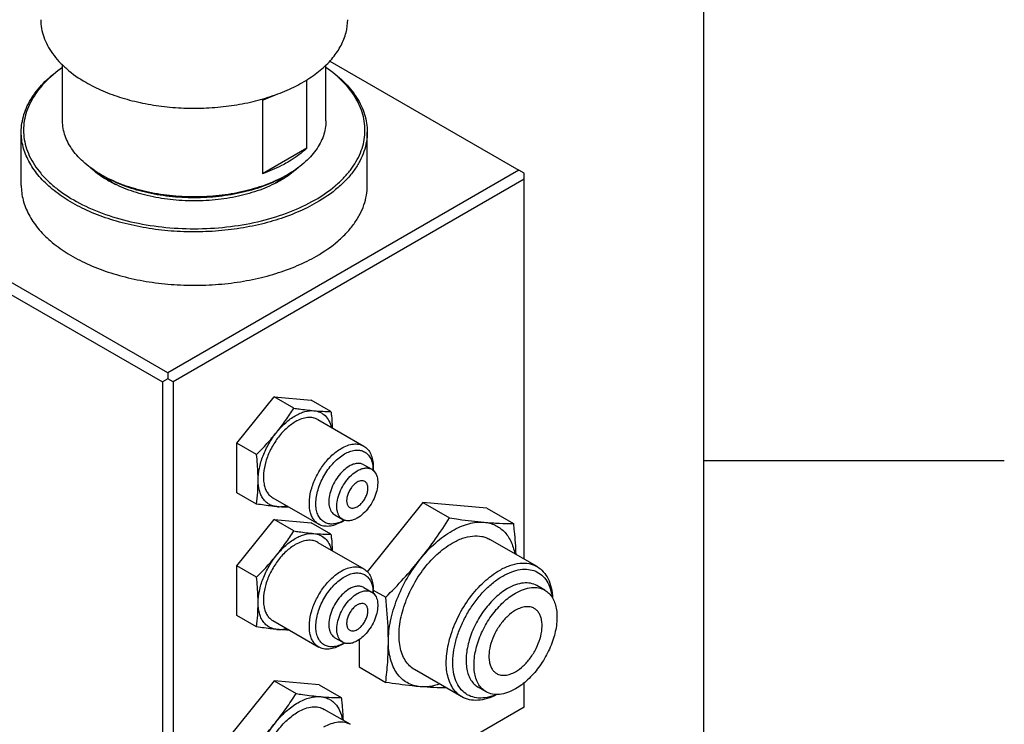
# Model space of a CAD drawing. Header units: millimetres. Extents: x 16 to 3344, y 34 to 2360.
# Tile 77 of 101: x 3189 to 3320, y 1522 to 1616. Entities that reach past the tile are written whole.
import ezdxf

# ---------------------------------------------------------------- set-up
doc = ezdxf.new("R2010")
doc.units = ezdxf.units.MM
doc.header["$LTSCALE"] = 185.02
doc.layers.get('0').update_dxf_attribs({"linetype": 'CONTINUOUS'})
doc.layers.add('BOX_PBL25', color=7, linetype='CONTINUOUS')
doc.layers.add('DEFAULT_VBL21', color=7, linetype='CONTINUOUS')

# ---------------------------------------------------------------- blocks, each defined once
blk = doc.blocks.new('BOX_PBL25', base_point=(3115.49, 1780.29))
at = {"layer": 'BOX_PBL25', "color": 7}
for p, q in [((3230.33, 1610.5), (3255.44, 1596)), ((3194.8, 1602.54), (3194.8, 1609.96)), ((3229.8, 1602.54), (3229.8, 1609.96)), ((3227.26, 1598.92), (3227.26, 1608)), ((3143.72, 1604.98), (3208.06, 1567.83)), ((3208.77, 1569.06), (3144.42, 1606.21)), ((3221.39, 1605.33), (3221.39, 1595.53)), ((3189.3, 1593.96), (3189.3, 1601.07)), ((3235.3, 1593.96), (3235.3, 1601.07)), ((3227.26, 1598.92), (3221.39, 1595.53)), ((3255.44, 1596), (3208.77, 1569.06)), ((3256.15, 1595.6), (3255.44, 1596)), ((3200.28, 1595.19), (3199.93, 1595.39)), ((3256.15, 1594.78), (3209.48, 1567.83)), ((3224.33, 1595.19), (3224.68, 1595.39)), ((3256.15, 1544.27), (3256.15, 1595.6)), ((3208.77, 1569.06), (3208.77, 1568.24)), ((3208.77, 1568.24), (3208.06, 1567.83)), ((3208.06, 1567.83), (3208.06, 1497.62)), ((3209.48, 1567.83), (3208.77, 1568.24)), ((3209.48, 1567.83), (3209.48, 1497.62)), ((3217.96, 1559.7), (3222.91, 1565.86)), ((3222.91, 1565.86), (3227.86, 1565.42)), ((3225.53, 1564.35), (3222.91, 1565.86)), ((3230.48, 1563.9), (3227.86, 1565.42)), ((3228.74, 1562.82), (3234.85, 1559.3)), ((3220.59, 1558.19), (3217.96, 1559.7)), ((3217.96, 1553.1), (3217.96, 1559.7)), ((3234.84, 1556.82), (3235.9, 1556.21)), ((3236.09, 1556.07), (3236.09, 1556.55)), ((3220.59, 1551.59), (3217.96, 1553.1)), ((3222.74, 1552.43), (3228.85, 1548.91)), ((3242.71, 1551.8), (3235.31, 1542.59)), ((3251.2, 1551.04), (3242.71, 1551.8)), ((3242.71, 1551.8), (3246.25, 1549.75)), ((3230.99, 1550.15), (3232.05, 1549.54)), ((3251.2, 1551.04), (3254.73, 1549)), ((3217.96, 1543.37), (3222.91, 1549.53)), ((3222.91, 1549.53), (3227.86, 1549.09)), ((3225.53, 1548.02), (3222.91, 1549.53)), ((3230.48, 1547.57), (3227.86, 1549.09)), ((3231.85, 1549.2), (3232.26, 1549.44)), ((3228.74, 1546.49), (3234.85, 1542.97)), ((3257.88, 1543.27), (3251.6, 1546.9)), ((3220.59, 1541.86), (3217.96, 1543.37)), ((3217.96, 1536.77), (3217.96, 1543.37)), ((3234.84, 1540.49), (3235.9, 1539.88)), ((3236.09, 1539.74), (3236.09, 1540.22)), ((3236.09, 1540.16), (3237.76, 1539.2)), ((3258.91, 1540.13), (3257.85, 1540.75)), ((3220.59, 1535.26), (3217.96, 1536.77)), ((3222.74, 1536.1), (3228.85, 1532.58)), ((3230.99, 1533.82), (3232.05, 1533.21)), ((3231.85, 1532.87), (3232.26, 1533.11)), ((3234.23, 1533.56), (3234.23, 1529.93)), ((3234.23, 1529.93), (3237.76, 1527.88)), ((3247.88, 1525.95), (3241.6, 1529.58)), ((3222.91, 1528.08), (3216.9, 1520.61)), ((3228.92, 1527.55), (3222.91, 1528.08)), ((3222.91, 1528.08), (3225.84, 1526.39)), ((3256.15, 1524.56), (3256.15, 1527.8)), ((3228.92, 1527.55), (3231.85, 1525.85)), ((3251.11, 1526.62), (3250.05, 1527.24)), ((3256.15, 1524.56), (3208.77, 1497.21)), ((3233.05, 1522.3), (3229.59, 1524.29))]:
    blk.add_line(p, q, dxfattribs=at)
for centre, radius, start, end in [((3208.38, 1610.04), 16.91, 240.0065, 241.3878), ((3208.37, 1607.32), 14.76, 239.0477, 239.5321), ((3216.24, 1607.32), 14.77, 300.4672, 300.9514), ((3216.28, 1609.93), 16.79, 298.6123, 299.9974)]:
    blk.add_arc(centre, radius, start, end, dxfattribs=at)
for points, knots in [([(3191.9, 1616.01), (3191.9, 1615.62), (3191.97, 1614.84), (3192.27, 1613.69), (3192.77, 1612.56), (3193.45, 1611.46), (3194.31, 1610.42), (3195.73, 1609.06), (3196.98, 1608.2), (3197.88, 1607.68)], [0, 0, 0, 0, 0.108047, 0.21813, 0.332104, 0.451501, 0.577461, 0.710727, 1, 1, 1, 1]), ([(3197.88, 1607.68), (3198.61, 1607.26), (3200.18, 1606.48), (3202.72, 1605.56), (3205.46, 1604.87), (3208.34, 1604.41), (3211.31, 1604.2), (3214.3, 1604.24), (3217.24, 1604.54), (3220.09, 1605.07), (3222.76, 1605.85), (3225.22, 1606.83), (3227.4, 1608.02), (3229.26, 1609.38), (3230.76, 1610.89), (3231.87, 1612.52), (3232.55, 1614.24), (3232.7, 1615.43), (3232.7, 1616.01)], [0, 0, 0, 0, 0.062394, 0.128743, 0.198347, 0.270335, 0.343724, 0.417468, 0.490504, 0.561803, 0.630411, 0.695509, 0.756467, 0.812914, 0.864822, 0.912605, 0.957186, 1, 1, 1, 1]), ([(3189.3, 1601.07), (3189.3, 1601.46), (3189.37, 1602.25), (3189.64, 1603.42), (3190.09, 1604.57), (3190.94, 1606.1), (3192.46, 1607.91), (3193.96, 1609.11), (3194.8, 1609.68)], [0, 0, 0, 0, 0.110455, 0.2226, 0.337997, 0.457989, 0.715297, 1, 1, 1, 1]), ([(3194.8, 1609.66), (3193.93, 1609.05), (3192.73, 1608.05), (3191.43, 1606.51), (3190.67, 1605.34), (3190.1, 1604.13), (3189.73, 1602.88), (3189.58, 1601.63), (3189.63, 1600.37), (3189.89, 1599.12), (3190.52, 1597.45), (3191.57, 1595.87), (3192.92, 1594.45), (3194.59, 1593.04), (3197.09, 1591.48), (3200.55, 1590.01), (3204.41, 1588.94), (3208.56, 1588.31), (3212.84, 1588.13), (3217.1, 1588.42), (3221.19, 1589.17), (3224.97, 1590.34), (3227.29, 1591.43), (3228.36, 1592.04)], [0, 0, 0, 0, 0.057307, 0.083733, 0.108808, 0.132746, 0.155835, 0.178428, 0.200918, 0.22371, 0.24718, 0.297267, 0.32442, 0.353101, 0.415076, 0.482906, 0.555564, 0.631585, 0.709232, 0.786644, 0.861981, 0.933558, 1, 1, 1, 1]), ([(3228.36, 1592.04), (3229.3, 1592.59), (3230.62, 1593.49), (3232.13, 1594.89), (3233.35, 1596.3), (3234.28, 1597.84), (3234.81, 1599.47), (3235.01, 1600.68), (3235.01, 1601.9), (3234.82, 1603.12), (3234.43, 1604.31), (3233.65, 1605.91), (3232.17, 1607.81), (3230.65, 1609.07), (3229.81, 1609.65)], [0, 0, 0, 0, 0.146989, 0.21506, 0.279609, 0.399227, 0.455649, 0.510711, 0.565298, 0.62033, 0.676693, 0.73517, 0.860604, 1, 1, 1, 1]), ([(3229.81, 1609.68), (3230.64, 1609.12), (3232.15, 1607.91), (3233.67, 1606.1), (3234.52, 1604.57), (3234.97, 1603.42), (3235.24, 1602.25), (3235.3, 1601.46), (3235.3, 1601.07)], [0, 0, 0, 0, 0.284717, 0.54203, 0.66202, 0.777413, 0.889551, 1, 1, 1, 1]), ([(3221.39, 1605.33), (3221.54, 1605.38), (3222.11, 1605.59), (3222.67, 1605.82), (3223.09, 1606.01)], [0, 0, 0, 0, 0.254374, 1, 1, 1, 1]), ([(3199.93, 1595.39), (3199.16, 1595.84), (3198.09, 1596.58), (3196.87, 1597.74), (3196.13, 1598.64), (3195.54, 1599.58), (3195.12, 1600.54), (3194.86, 1601.53), (3194.8, 1602.2), (3194.8, 1602.54)], [0, 0, 0, 0, 0.289271, 0.422537, 0.548497, 0.667894, 0.781868, 0.891953, 1, 1, 1, 1]), ([(3229.8, 1602.54), (3229.8, 1602.2), (3229.75, 1601.53), (3229.49, 1600.54), (3229.07, 1599.58), (3228.48, 1598.64), (3227.74, 1597.74), (3226.52, 1596.58), (3225.45, 1595.83), (3224.68, 1595.39)], [0, 0, 0, 0, 0.108047, 0.218131, 0.332105, 0.451501, 0.577462, 0.710728, 1, 1, 1, 1]), ([(3228.57, 1591.68), (3227.74, 1591.2), (3225.97, 1590.33), (3223.11, 1589.29), (3220.03, 1588.51), (3216.78, 1587.99), (3213.43, 1587.76), (3210.06, 1587.8), (3206.74, 1588.13), (3203.53, 1588.74), (3200.51, 1589.61), (3197.75, 1590.72), (3195.29, 1592.06), (3193.19, 1593.59), (3191.5, 1595.29), (3190.25, 1597.13), (3189.48, 1599.07), (3189.3, 1600.41), (3189.3, 1601.07)], [0, 0, 0, 0, 0.062393, 0.128742, 0.198346, 0.270334, 0.343724, 0.417467, 0.490504, 0.561802, 0.630411, 0.695509, 0.756467, 0.812913, 0.864822, 0.912605, 0.957186, 1, 1, 1, 1]), ([(3235.3, 1601.07), (3235.3, 1600.63), (3235.23, 1599.75), (3234.89, 1598.45), (3234.33, 1597.18), (3233.56, 1595.94), (3232.59, 1594.76), (3230.99, 1593.23), (3229.58, 1592.26), (3228.57, 1591.68)], [0, 0, 0, 0, 0.108047, 0.218131, 0.332105, 0.451501, 0.577462, 0.710728, 1, 1, 1, 1]), ([(3227.26, 1598.92), (3227.08, 1598.75), (3226.28, 1598.04), (3225.39, 1597.43), (3224.68, 1597.02)], [0, 0, 0, 0, 0.237866, 1, 1, 1, 1]), ([(3200.78, 1594.66), (3200.56, 1594.78), (3199.72, 1595.29), (3198.94, 1595.89), (3198.42, 1596.38)], [0, 0, 0, 0, 0.262237, 1, 1, 1, 1]), ([(3200.78, 1594.66), (3200.59, 1594.77), (3199.9, 1595.21), (3199.24, 1595.71), (3198.79, 1596.12)], [0, 0, 0, 0, 0.260512, 1, 1, 1, 1]), ([(3224.68, 1597.02), (3224.43, 1596.88), (3223.37, 1596.3), (3222.25, 1595.84), (3221.39, 1595.53)], [0, 0, 0, 0, 0.24022, 1, 1, 1, 1]), ([(3226.21, 1596.4), (3226.04, 1596.24), (3225.3, 1595.59), (3224.48, 1595.03), (3223.83, 1594.66)], [0, 0, 0, 0, 0.238007, 1, 1, 1, 1]), ([(3225.81, 1596.11), (3225.66, 1595.98), (3225.04, 1595.45), (3224.36, 1594.98), (3223.83, 1594.66)], [0, 0, 0, 0, 0.239833, 1, 1, 1, 1]), ([(3224.33, 1595.19), (3223.5, 1594.71), (3221.7, 1593.87), (3218.77, 1592.98), (3215.6, 1592.44), (3212.3, 1592.25), (3209.01, 1592.44), (3205.84, 1592.98), (3202.91, 1593.87), (3201.11, 1594.71), (3200.28, 1595.19)], [0, 0, 0, 0, 0.114154, 0.237326, 0.366976, 0.500001, 0.633026, 0.762676, 0.885847, 1, 1, 1, 1]), ([(3224.33, 1595.19), (3223.49, 1594.74), (3221.67, 1593.93), (3218.74, 1593.08), (3215.58, 1592.55), (3212.31, 1592.37), (3209.03, 1592.55), (3205.87, 1593.08), (3202.94, 1593.93), (3201.12, 1594.74), (3200.29, 1595.19)], [0, 0, 0, 0, 0.114885, 0.238199, 0.367533, 0.499994, 0.632456, 0.761792, 0.885111, 1, 1, 1, 1]), ([(3200.53, 1595.05), (3200.63, 1594.96), (3201.04, 1594.63), (3201.47, 1594.32), (3201.81, 1594.11)], [0, 0, 0, 0, 0.242595, 1, 1, 1, 1]), ([(3223.83, 1594.66), (3223.04, 1594.2), (3221.32, 1593.4), (3218.51, 1592.54), (3215.46, 1592.02), (3212.3, 1591.84), (3209.14, 1592.02), (3206.1, 1592.54), (3203.29, 1593.4), (3201.57, 1594.2), (3200.78, 1594.66)], [0, 0, 0, 0, 0.114154, 0.237326, 0.366976, 0.500001, 0.633026, 0.762676, 0.885847, 1, 1, 1, 1]), ([(3222.8, 1594.11), (3222.91, 1594.18), (3223.36, 1594.48), (3223.79, 1594.8), (3224.09, 1595.06)], [0, 0, 0, 0, 0.257634, 1, 1, 1, 1]), ([(3189.3, 1593.96), (3189.3, 1593.31), (3189.48, 1591.97), (3190.25, 1590.03), (3191.5, 1588.19), (3193.19, 1586.49), (3195.29, 1584.96), (3197.75, 1583.62), (3200.51, 1582.51), (3203.53, 1581.64), (3206.74, 1581.03), (3210.06, 1580.7), (3213.43, 1580.65), (3216.78, 1580.89), (3220.03, 1581.4), (3223.11, 1582.19), (3225.97, 1583.22), (3227.74, 1584.1), (3228.57, 1584.57)], [0, 0, 0, 0, 0.042814, 0.087395, 0.135178, 0.187087, 0.243533, 0.304491, 0.369589, 0.438198, 0.509496, 0.582533, 0.656276, 0.729665, 0.801654, 0.871258, 0.937607, 1, 1, 1, 1]), ([(3228.57, 1584.57), (3229.58, 1585.16), (3230.99, 1586.13), (3232.59, 1587.66), (3233.56, 1588.84), (3234.33, 1590.07), (3234.89, 1591.35), (3235.23, 1592.65), (3235.3, 1593.53), (3235.3, 1593.96)], [0, 0, 0, 0, 0.289272, 0.422538, 0.548499, 0.667895, 0.781869, 0.891953, 1, 1, 1, 1]), ([(3223.27, 1561.15), (3223.68, 1561.66), (3224.46, 1562.71), (3225.19, 1563.8), (3225.53, 1564.35)], [0, 0, 0, 0, 0.502522, 1, 1, 1, 1]), ([(3225.53, 1564.35), (3225.77, 1564.31), (3226.66, 1564.18), (3227.55, 1564.07), (3228.21, 1564.01)], [0, 0, 0, 0, 0.262767, 1, 1, 1, 1]), ([(3223.27, 1561.15), (3223.63, 1561.6), (3224.39, 1562.41), (3225.28, 1563.08), (3225.74, 1563.34)], [0, 0, 0, 0, 0.522615, 1, 1, 1, 1]), ([(3225.74, 1563.34), (3225.95, 1563.46), (3226.37, 1563.68), (3227.18, 1563.96), (3227.82, 1564.04), (3228.21, 1564.01)], [0, 0, 0, 0, 0.278568, 0.537669, 1, 1, 1, 1]), ([(3228.74, 1562.82), (3228.54, 1562.94), (3228.09, 1563.1), (3227.33, 1563.12), (3226.53, 1562.93), (3226, 1562.68), (3225.74, 1562.53)], [0, 0, 0, 0, 0.217773, 0.450952, 0.710202, 1, 1, 1, 1]), ([(3228.21, 1564.01), (3228.49, 1563.98), (3229.03, 1563.85), (3229.74, 1563.38), (3230.26, 1562.66), (3230.47, 1562.09), (3230.54, 1561.79)], [0, 0, 0, 0, 0.241338, 0.477025, 0.725253, 1, 1, 1, 1]), ([(3228.21, 1564.01), (3228.61, 1563.97), (3229.37, 1563.92), (3230.12, 1563.9), (3230.48, 1563.9)], [0, 0, 0, 0, 0.523025, 1, 1, 1, 1]), ([(3230.48, 1563.9), (3230.5, 1563.72), (3230.58, 1562.99), (3230.63, 1562.26), (3230.66, 1561.72)], [0, 0, 0, 0, 0.253157, 1, 1, 1, 1]), ([(3225.74, 1562.53), (3225.3, 1562.27), (3224.43, 1561.61), (3223.33, 1560.35), (3222.42, 1558.87), (3221.78, 1557.3), (3221.47, 1555.74), (3221.5, 1554.52), (3221.72, 1553.68), (3221.97, 1553.16), (3222.31, 1552.73), (3222.59, 1552.52), (3222.74, 1552.43)], [0, 0, 0, 0, 0.128679, 0.270272, 0.417427, 0.561774, 0.695446, 0.812711, 0.864676, 0.91251, 0.95714, 1, 1, 1, 1]), ([(3220.59, 1558.19), (3221.06, 1558.66), (3221.98, 1559.62), (3222.85, 1560.63), (3223.27, 1561.15)], [0, 0, 0, 0, 0.501758, 1, 1, 1, 1]), ([(3220.79, 1554.77), (3220.79, 1555.3), (3220.92, 1556.41), (3221.42, 1558.05), (3222.2, 1559.67), (3222.89, 1560.68), (3223.27, 1561.15)], [0, 0, 0, 0, 0.227973, 0.477544, 0.738772, 1, 1, 1, 1]), ([(3231.85, 1559), (3232.11, 1559.15), (3232.63, 1559.4), (3233.44, 1559.6), (3234.19, 1559.58), (3234.65, 1559.41), (3234.85, 1559.3)], [0, 0, 0, 0, 0.289798, 0.549047, 0.782227, 1, 1, 1, 1]), ([(3234.85, 1559.3), (3235.04, 1559.18), (3235.42, 1558.87), (3235.81, 1558.23), (3236.04, 1557.43), (3236.09, 1556.86), (3236.09, 1556.55)], [0, 0, 0, 0, 0.217772, 0.450951, 0.710201, 1, 1, 1, 1]), ([(3220.79, 1554.77), (3220.79, 1555.05), (3220.77, 1556.19), (3220.68, 1557.33), (3220.59, 1558.19)], [0, 0, 0, 0, 0.243937, 1, 1, 1, 1]), ([(3228.85, 1548.91), (3228.7, 1548.99), (3228.42, 1549.21), (3228.08, 1549.63), (3227.83, 1550.16), (3227.6, 1550.99), (3227.57, 1552.22), (3227.89, 1553.77), (3228.53, 1555.35), (3229.44, 1556.83), (3230.54, 1558.08), (3231.4, 1558.75), (3231.85, 1559)], [0, 0, 0, 0, 0.04286, 0.08749, 0.135324, 0.187289, 0.304554, 0.438225, 0.582572, 0.729728, 0.871321, 1, 1, 1, 1]), ([(3231.83, 1549.23), (3231.61, 1549.13), (3231.16, 1548.97), (3230.49, 1548.91), (3229.87, 1549.02), (3229.34, 1549.32), (3228.92, 1549.79), (3228.63, 1550.4), (3228.48, 1551.12), (3228.46, 1551.94), (3228.57, 1552.82), (3228.82, 1553.74), (3229.18, 1554.66), (3229.65, 1555.55), (3230.21, 1556.38), (3230.85, 1557.13), (3231.53, 1557.76), (3232.03, 1558.11), (3232.28, 1558.25)], [0, 0, 0, 0, 0.056622, 0.107471, 0.154056, 0.198978, 0.245354, 0.295849, 0.352049, 0.414428, 0.482576, 0.555454, 0.6316, 0.709294, 0.7867, 0.862007, 0.933557, 1, 1, 1, 1]), ([(3232.28, 1558.25), (3232.5, 1558.38), (3232.94, 1558.59), (3233.61, 1558.77), (3234.24, 1558.78), (3234.82, 1558.63), (3235.31, 1558.31), (3235.69, 1557.83), (3235.95, 1557.23), (3236.04, 1556.79), (3236.06, 1556.55)], [0, 0, 0, 0, 0.147641, 0.280874, 0.401353, 0.513216, 0.62279, 0.737075, 0.861733, 1, 1, 1, 1]), ([(3232.92, 1556.63), (3232.63, 1556.46), (3232.08, 1556.04), (3231.37, 1555.23), (3230.79, 1554.28), (3230.38, 1553.27), (3230.18, 1552.28), (3230.19, 1551.49), (3230.34, 1550.95), (3230.5, 1550.62), (3230.72, 1550.34), (3230.9, 1550.21), (3230.99, 1550.15)], [0, 0, 0, 0, 0.128679, 0.270272, 0.417428, 0.561775, 0.695446, 0.812711, 0.864676, 0.91251, 0.95714, 1, 1, 1, 1]), ([(3234.84, 1556.82), (3234.72, 1556.89), (3234.42, 1557), (3233.94, 1557.01), (3233.42, 1556.89), (3233.09, 1556.73), (3232.92, 1556.63)], [0, 0, 0, 0, 0.217773, 0.450953, 0.710202, 1, 1, 1, 1]), ([(3236.06, 1556.55), (3236.07, 1556.51), (3236.08, 1556.35), (3236.09, 1556.19), (3236.09, 1556.07)], [0, 0, 0, 0, 0.244465, 1, 1, 1, 1]), ([(3232.05, 1549.54), (3231.96, 1549.59), (3231.78, 1549.73), (3231.56, 1550), (3231.4, 1550.34), (3231.25, 1550.88), (3231.24, 1551.66), (3231.44, 1552.66), (3231.85, 1553.67), (3232.43, 1554.62), (3233.14, 1555.43), (3233.69, 1555.85), (3233.98, 1556.02)], [0, 0, 0, 0, 0.04286, 0.08749, 0.135324, 0.187289, 0.304554, 0.438225, 0.582572, 0.729728, 0.871321, 1, 1, 1, 1]), ([(3233.98, 1556.02), (3234.15, 1556.11), (3234.48, 1556.27), (3235, 1556.4), (3235.48, 1556.39), (3235.78, 1556.28), (3235.9, 1556.21)], [0, 0, 0, 0, 0.289798, 0.549047, 0.782227, 1, 1, 1, 1]), ([(3235.9, 1556.21), (3236, 1556.15), (3236.18, 1556.01), (3236.39, 1555.74), (3236.56, 1555.41), (3236.7, 1554.87), (3236.72, 1554.08), (3236.52, 1553.09), (3236.11, 1552.07), (3235.52, 1551.12), (3234.82, 1550.32), (3234.26, 1549.89), (3233.98, 1549.73)], [0, 0, 0, 0, 0.04286, 0.08749, 0.135324, 0.187289, 0.304554, 0.438225, 0.582572, 0.729728, 0.871321, 1, 1, 1, 1]), ([(3220.59, 1551.59), (3220.65, 1552.11), (3220.75, 1553.17), (3220.79, 1554.23), (3220.79, 1554.77)], [0, 0, 0, 0, 0.491046, 1, 1, 1, 1]), ([(3223.27, 1551.25), (3223.08, 1551.27), (3222.73, 1551.33), (3222.23, 1551.55), (3221.8, 1551.87), (3221.43, 1552.29), (3221.14, 1552.81), (3220.86, 1553.63), (3220.79, 1554.31), (3220.79, 1554.77)], [0, 0, 0, 0, 0.11533, 0.226981, 0.338632, 0.453963, 0.576089, 0.707223, 1, 1, 1, 1]), ([(3233.98, 1554.51), (3233.83, 1554.42), (3233.54, 1554.2), (3233.17, 1553.78), (3232.87, 1553.29), (3232.66, 1552.76), (3232.55, 1552.24), (3232.56, 1551.77), (3232.68, 1551.44), (3232.84, 1551.24), (3232.93, 1551.17), (3232.98, 1551.14)], [0, 0, 0, 0, 0.128735, 0.270389, 0.417609, 0.562019, 0.695748, 0.813065, 0.912472, 0.957121, 1, 1, 1, 1]), ([(3234.98, 1554.6), (3234.91, 1554.64), (3234.76, 1554.7), (3234.51, 1554.7), (3234.24, 1554.64), (3234.07, 1554.56), (3233.98, 1554.51)], [0, 0, 0, 0, 0.217773, 0.450953, 0.710202, 1, 1, 1, 1]), ([(3233.98, 1551.24), (3234.13, 1551.32), (3234.41, 1551.55), (3234.78, 1551.96), (3235.08, 1552.46), (3235.3, 1552.98), (3235.4, 1553.5), (3235.39, 1553.97), (3235.28, 1554.31), (3235.12, 1554.5), (3235.03, 1554.58), (3234.98, 1554.6)], [0, 0, 0, 0, 0.128735, 0.270389, 0.417609, 0.562019, 0.695748, 0.813065, 0.912472, 0.957121, 1, 1, 1, 1]), ([(3223.27, 1551.25), (3223.05, 1551.27), (3222.16, 1551.36), (3221.27, 1551.48), (3220.59, 1551.59)], [0, 0, 0, 0, 0.236001, 1, 1, 1, 1]), ([(3223.27, 1551.25), (3223.37, 1551.24), (3223.8, 1551.23), (3224.23, 1551.3), (3224.54, 1551.39)], [0, 0, 0, 0, 0.236745, 1, 1, 1, 1]), ([(3224.95, 1551.15), (3224.82, 1551.16), (3224.26, 1551.17), (3223.69, 1551.21), (3223.27, 1551.25)], [0, 0, 0, 0, 0.237321, 1, 1, 1, 1]), ([(3232.98, 1551.14), (3233.04, 1551.1), (3233.2, 1551.05), (3233.45, 1551.04), (3233.72, 1551.11), (3233.89, 1551.19), (3233.98, 1551.24)], [0, 0, 0, 0, 0.217773, 0.450953, 0.710202, 1, 1, 1, 1]), ([(3231.85, 1549.2), (3231.58, 1549.05), (3231.06, 1548.8), (3230.25, 1548.61), (3229.5, 1548.63), (3229.04, 1548.79), (3228.85, 1548.91)], [0, 0, 0, 0, 0.289798, 0.549047, 0.782227, 1, 1, 1, 1]), ([(3232.26, 1549.44), (3232.23, 1549.42), (3232.09, 1549.35), (3231.94, 1549.27), (3231.83, 1549.23)], [0, 0, 0, 0, 0.255573, 1, 1, 1, 1]), ([(3233.98, 1549.73), (3233.81, 1549.63), (3233.47, 1549.47), (3232.96, 1549.35), (3232.47, 1549.36), (3232.18, 1549.46), (3232.05, 1549.54)], [0, 0, 0, 0, 0.289798, 0.549047, 0.782227, 1, 1, 1, 1]), ([(3242.36, 1544.27), (3243.06, 1545.15), (3244.41, 1546.94), (3245.65, 1548.81), (3246.25, 1549.75)], [0, 0, 0, 0, 0.502522, 1, 1, 1, 1]), ([(3246.25, 1549.75), (3246.65, 1549.69), (3248.18, 1549.46), (3249.71, 1549.27), (3250.84, 1549.17)], [0, 0, 0, 0, 0.262767, 1, 1, 1, 1]), ([(3246.6, 1548.03), (3246.96, 1548.24), (3247.67, 1548.6), (3248.76, 1548.99), (3249.82, 1549.19), (3250.51, 1549.2), (3250.84, 1549.17)], [0, 0, 0, 0, 0.278073, 0.536713, 0.776597, 1, 1, 1, 1]), ([(3250.84, 1549.17), (3251.1, 1549.15), (3251.59, 1549.06), (3252.3, 1548.81), (3252.94, 1548.44), (3253.51, 1547.95), (3254, 1547.35), (3254.55, 1546.38), (3254.8, 1545.56), (3254.92, 1544.99)], [0, 0, 0, 0, 0.121349, 0.23902, 0.355467, 0.473276, 0.594886, 0.722362, 1, 1, 1, 1]), ([(3250.84, 1549.17), (3251.52, 1549.11), (3252.81, 1549.02), (3254.11, 1549), (3254.73, 1549)], [0, 0, 0, 0, 0.523025, 1, 1, 1, 1]), ([(3254.73, 1549), (3254.77, 1548.65), (3254.91, 1547.29), (3255.01, 1545.93), (3255.05, 1544.91)], [0, 0, 0, 0, 0.253517, 1, 1, 1, 1]), ([(3223.27, 1544.82), (3223.68, 1545.33), (3224.46, 1546.38), (3225.19, 1547.47), (3225.53, 1548.02)], [0, 0, 0, 0, 0.502522, 1, 1, 1, 1]), ([(3225.53, 1548.02), (3225.77, 1547.98), (3226.66, 1547.85), (3227.55, 1547.74), (3228.21, 1547.68)], [0, 0, 0, 0, 0.262767, 1, 1, 1, 1]), ([(3225.74, 1547.01), (3225.95, 1547.13), (3226.37, 1547.35), (3227.18, 1547.63), (3227.82, 1547.71), (3228.21, 1547.68)], [0, 0, 0, 0, 0.278568, 0.537669, 1, 1, 1, 1]), ([(3228.21, 1547.68), (3228.61, 1547.64), (3229.37, 1547.59), (3230.12, 1547.57), (3230.48, 1547.57)], [0, 0, 0, 0, 0.523025, 1, 1, 1, 1]), ([(3228.21, 1547.68), (3228.49, 1547.65), (3229.03, 1547.52), (3229.74, 1547.05), (3230.26, 1546.33), (3230.47, 1545.76), (3230.54, 1545.46)], [0, 0, 0, 0, 0.241338, 0.477025, 0.725253, 1, 1, 1, 1]), ([(3230.48, 1547.57), (3230.5, 1547.39), (3230.58, 1546.66), (3230.63, 1545.93), (3230.66, 1545.39)], [0, 0, 0, 0, 0.253157, 1, 1, 1, 1]), ([(3242.36, 1544.27), (3242.98, 1545.05), (3244.28, 1546.44), (3245.81, 1547.58), (3246.6, 1548.03)], [0, 0, 0, 0, 0.522615, 1, 1, 1, 1]), ([(3246.6, 1546.4), (3247.04, 1546.65), (3247.91, 1547.07), (3249.25, 1547.39), (3250.32, 1547.37), (3251.09, 1547.15), (3251.44, 1546.99), (3251.6, 1546.9)], [0, 0, 0, 0, 0.289579, 0.548632, 0.781635, 0.891837, 1, 1, 1, 1]), ([(3225.74, 1546.2), (3225.3, 1545.94), (3224.43, 1545.28), (3223.33, 1544.02), (3222.42, 1542.54), (3221.78, 1540.97), (3221.47, 1539.41), (3221.5, 1538.19), (3221.72, 1537.35), (3221.97, 1536.83), (3222.31, 1536.4), (3222.59, 1536.19), (3222.74, 1536.1)], [0, 0, 0, 0, 0.128679, 0.270272, 0.417427, 0.561774, 0.695446, 0.812711, 0.864676, 0.91251, 0.95714, 1, 1, 1, 1]), ([(3223.27, 1544.82), (3223.63, 1545.27), (3224.39, 1546.08), (3225.28, 1546.75), (3225.74, 1547.01)], [0, 0, 0, 0, 0.522615, 1, 1, 1, 1]), ([(3228.74, 1546.49), (3228.54, 1546.61), (3228.09, 1546.77), (3227.33, 1546.79), (3226.53, 1546.6), (3226, 1546.35), (3225.74, 1546.2)], [0, 0, 0, 0, 0.217773, 0.450952, 0.710202, 1, 1, 1, 1]), ([(3241.6, 1529.58), (3241.35, 1529.72), (3240.89, 1530.08), (3240.32, 1530.79), (3239.9, 1531.66), (3239.63, 1532.66), (3239.51, 1533.79), (3239.54, 1535), (3239.72, 1536.29), (3240.17, 1538.08), (3241.07, 1540.31), (3242.58, 1542.78), (3244.42, 1544.87), (3245.86, 1545.97), (3246.6, 1546.4)], [0, 0, 0, 0, 0.042841, 0.087451, 0.135264, 0.187205, 0.243688, 0.304683, 0.369823, 0.438474, 0.582757, 0.729848, 0.871378, 1, 1, 1, 1]), ([(3220.59, 1541.86), (3221.06, 1542.33), (3221.98, 1543.29), (3222.85, 1544.3), (3223.27, 1544.82)], [0, 0, 0, 0, 0.501758, 1, 1, 1, 1]), ([(3220.79, 1538.44), (3220.79, 1538.97), (3220.92, 1540.08), (3221.42, 1541.72), (3222.2, 1543.34), (3222.89, 1544.35), (3223.27, 1544.82)], [0, 0, 0, 0, 0.227973, 0.477544, 0.738772, 1, 1, 1, 1]), ([(3237.76, 1539.2), (3238.57, 1540.01), (3240.16, 1541.65), (3241.64, 1543.39), (3242.36, 1544.27)], [0, 0, 0, 0, 0.501758, 1, 1, 1, 1]), ([(3238.11, 1533.34), (3238.11, 1534.24), (3238.34, 1536.14), (3239.19, 1538.96), (3240.53, 1541.74), (3241.71, 1543.46), (3242.36, 1544.27)], [0, 0, 0, 0, 0.227973, 0.477544, 0.738772, 1, 1, 1, 1]), ([(3252.88, 1542.77), (3253.32, 1543.03), (3254.2, 1543.44), (3255.54, 1543.77), (3256.61, 1543.74), (3257.37, 1543.53), (3257.72, 1543.36), (3257.88, 1543.27)], [0, 0, 0, 0, 0.289579, 0.548632, 0.781635, 0.891837, 1, 1, 1, 1]), ([(3228.85, 1532.58), (3228.7, 1532.66), (3228.42, 1532.88), (3228.08, 1533.3), (3227.83, 1533.83), (3227.6, 1534.66), (3227.57, 1535.89), (3227.89, 1537.44), (3228.53, 1539.02), (3229.44, 1540.5), (3230.54, 1541.75), (3231.4, 1542.42), (3231.85, 1542.67)], [0, 0, 0, 0, 0.04286, 0.08749, 0.135324, 0.187289, 0.304554, 0.438225, 0.582572, 0.729728, 0.871321, 1, 1, 1, 1]), ([(3231.85, 1542.67), (3232.11, 1542.82), (3232.63, 1543.07), (3233.44, 1543.27), (3234.19, 1543.25), (3234.65, 1543.08), (3234.85, 1542.97)], [0, 0, 0, 0, 0.289798, 0.549047, 0.782227, 1, 1, 1, 1]), ([(3232.28, 1541.92), (3232.5, 1542.05), (3232.94, 1542.26), (3233.61, 1542.44), (3234.24, 1542.45), (3234.82, 1542.3), (3235.31, 1541.98), (3235.69, 1541.5), (3235.95, 1540.9), (3236.04, 1540.46), (3236.06, 1540.22)], [0, 0, 0, 0, 0.147641, 0.280874, 0.401353, 0.513216, 0.62279, 0.737075, 0.861733, 1, 1, 1, 1]), ([(3234.85, 1542.97), (3235.04, 1542.85), (3235.42, 1542.54), (3235.81, 1541.9), (3236.04, 1541.1), (3236.09, 1540.53), (3236.09, 1540.22)], [0, 0, 0, 0, 0.217772, 0.450951, 0.710201, 1, 1, 1, 1]), ([(3247.88, 1525.95), (3247.64, 1526.09), (3247.17, 1526.45), (3246.61, 1527.16), (3246.19, 1528.03), (3245.91, 1529.04), (3245.79, 1530.16), (3245.82, 1531.38), (3246.01, 1532.66), (3246.45, 1534.46), (3247.35, 1536.69), (3248.87, 1539.15), (3250.71, 1541.24), (3252.14, 1542.35), (3252.88, 1542.77)], [0, 0, 0, 0, 0.042841, 0.087451, 0.135264, 0.187206, 0.243688, 0.304684, 0.369823, 0.438474, 0.582757, 0.729848, 0.871378, 1, 1, 1, 1]), ([(3253.32, 1542.02), (3253.7, 1542.24), (3254.45, 1542.61), (3255.61, 1542.92), (3256.71, 1542.95), (3257.71, 1542.7), (3258.56, 1542.15), (3259.23, 1541.35), (3259.69, 1540.32), (3259.85, 1539.56), (3259.9, 1539.15)], [0, 0, 0, 0, 0.147912, 0.281516, 0.40241, 0.514609, 0.624291, 0.738361, 0.862488, 1, 1, 1, 1]), ([(3257.88, 1543.27), (3258.19, 1543.09), (3258.77, 1542.61), (3259.41, 1541.63), (3259.82, 1540.43), (3259.93, 1539.54), (3259.95, 1539.08)], [0, 0, 0, 0, 0.220464, 0.454804, 0.713044, 1, 1, 1, 1]), ([(3220.79, 1538.44), (3220.79, 1538.72), (3220.77, 1539.86), (3220.68, 1541), (3220.59, 1541.86)], [0, 0, 0, 0, 0.243937, 1, 1, 1, 1]), ([(3231.83, 1532.9), (3231.61, 1532.8), (3231.16, 1532.64), (3230.49, 1532.58), (3229.87, 1532.69), (3229.34, 1532.99), (3228.92, 1533.46), (3228.63, 1534.07), (3228.48, 1534.79), (3228.46, 1535.61), (3228.57, 1536.49), (3228.82, 1537.41), (3229.18, 1538.33), (3229.65, 1539.22), (3230.21, 1540.05), (3230.85, 1540.8), (3231.53, 1541.43), (3232.03, 1541.78), (3232.28, 1541.92)], [0, 0, 0, 0, 0.056622, 0.107471, 0.154056, 0.198978, 0.245354, 0.295849, 0.352049, 0.414428, 0.482576, 0.555454, 0.6316, 0.709294, 0.7867, 0.862007, 0.933557, 1, 1, 1, 1]), ([(3252.46, 1526.26), (3252.07, 1526.09), (3251.29, 1525.84), (3250.13, 1525.74), (3249.06, 1525.96), (3248.14, 1526.5), (3247.43, 1527.32), (3246.94, 1528.39), (3246.68, 1529.66), (3246.66, 1531.08), (3246.86, 1532.61), (3247.29, 1534.2), (3247.93, 1535.8), (3248.75, 1537.34), (3249.73, 1538.79), (3250.83, 1540.08), (3252.02, 1541.17), (3252.88, 1541.77), (3253.32, 1542.02)], [0, 0, 0, 0, 0.05621, 0.106733, 0.153135, 0.198047, 0.244559, 0.295271, 0.351705, 0.414289, 0.482592, 0.555566, 0.631753, 0.709442, 0.786815, 0.862075, 0.933582, 1, 1, 1, 1]), ([(3257.85, 1540.75), (3257.6, 1540.89), (3257.01, 1541.11), (3256.02, 1541.13), (3254.98, 1540.88), (3254.3, 1540.56), (3253.95, 1540.36)], [0, 0, 0, 0, 0.217773, 0.450953, 0.710202, 1, 1, 1, 1]), ([(3232.92, 1540.3), (3232.63, 1540.13), (3232.08, 1539.71), (3231.37, 1538.9), (3230.79, 1537.95), (3230.38, 1536.94), (3230.18, 1535.95), (3230.19, 1535.16), (3230.34, 1534.62), (3230.5, 1534.29), (3230.72, 1534.01), (3230.9, 1533.88), (3230.99, 1533.82)], [0, 0, 0, 0, 0.128679, 0.270272, 0.417428, 0.561775, 0.695446, 0.812711, 0.864676, 0.91251, 0.95714, 1, 1, 1, 1]), ([(3232.05, 1533.21), (3231.96, 1533.26), (3231.78, 1533.4), (3231.56, 1533.67), (3231.4, 1534.01), (3231.25, 1534.55), (3231.24, 1535.33), (3231.44, 1536.33), (3231.85, 1537.34), (3232.43, 1538.29), (3233.14, 1539.1), (3233.69, 1539.52), (3233.98, 1539.69)], [0, 0, 0, 0, 0.04286, 0.08749, 0.135324, 0.187289, 0.304554, 0.438225, 0.582572, 0.729728, 0.871321, 1, 1, 1, 1]), ([(3234.84, 1540.49), (3234.72, 1540.56), (3234.42, 1540.67), (3233.94, 1540.68), (3233.42, 1540.56), (3233.09, 1540.4), (3232.92, 1540.3)], [0, 0, 0, 0, 0.217773, 0.450953, 0.710202, 1, 1, 1, 1]), ([(3233.98, 1539.69), (3234.15, 1539.78), (3234.48, 1539.94), (3235, 1540.07), (3235.48, 1540.06), (3235.78, 1539.95), (3235.9, 1539.88)], [0, 0, 0, 0, 0.289798, 0.549047, 0.782227, 1, 1, 1, 1]), ([(3235.9, 1539.88), (3236, 1539.82), (3236.18, 1539.68), (3236.39, 1539.41), (3236.56, 1539.08), (3236.7, 1538.54), (3236.72, 1537.75), (3236.52, 1536.76), (3236.11, 1535.74), (3235.52, 1534.79), (3234.82, 1533.99), (3234.26, 1533.56), (3233.98, 1533.4)], [0, 0, 0, 0, 0.04286, 0.08749, 0.135324, 0.187289, 0.304554, 0.438225, 0.582572, 0.729728, 0.871321, 1, 1, 1, 1]), ([(3236.06, 1540.22), (3236.07, 1540.18), (3236.08, 1540.02), (3236.09, 1539.86), (3236.09, 1539.74)], [0, 0, 0, 0, 0.244465, 1, 1, 1, 1]), ([(3253.95, 1540.36), (3253.38, 1540.03), (3252.26, 1539.16), (3250.82, 1537.53), (3249.64, 1535.61), (3248.81, 1533.56), (3248.46, 1531.82), (3248.42, 1530.52), (3248.52, 1529.64), (3248.73, 1528.86), (3249.06, 1528.18), (3249.5, 1527.63), (3249.86, 1527.35), (3250.05, 1527.24)], [0, 0, 0, 0, 0.128645, 0.2702, 0.417317, 0.561626, 0.695262, 0.756269, 0.812761, 0.864712, 0.912533, 0.957151, 1, 1, 1, 1]), ([(3251.11, 1526.62), (3250.92, 1526.73), (3250.56, 1527.01), (3250.12, 1527.57), (3249.79, 1528.25), (3249.58, 1529.03), (3249.48, 1529.91), (3249.52, 1531.21), (3249.87, 1532.95), (3250.7, 1535), (3251.88, 1536.92), (3253.32, 1538.55), (3254.44, 1539.41), (3255.01, 1539.75)], [0, 0, 0, 0, 0.042849, 0.087467, 0.135288, 0.187239, 0.243731, 0.304738, 0.438374, 0.582683, 0.7298, 0.871355, 1, 1, 1, 1]), ([(3255.01, 1539.75), (3255.36, 1539.94), (3256.04, 1540.27), (3257.08, 1540.52), (3258.07, 1540.5), (3258.66, 1540.28), (3258.91, 1540.13)], [0, 0, 0, 0, 0.289798, 0.549047, 0.782227, 1, 1, 1, 1]), ([(3258.91, 1540.13), (3259.11, 1540.02), (3259.47, 1539.74), (3259.91, 1539.19), (3260.24, 1538.51), (3260.45, 1537.72), (3260.54, 1536.85), (3260.51, 1535.54), (3260.16, 1533.81), (3259.33, 1531.76), (3258.15, 1529.84), (3256.71, 1528.21), (3255.59, 1527.34), (3255.01, 1527.01)], [0, 0, 0, 0, 0.042849, 0.087467, 0.135288, 0.187239, 0.243731, 0.304738, 0.438374, 0.582683, 0.7298, 0.871355, 1, 1, 1, 1]), ([(3220.59, 1535.26), (3220.65, 1535.78), (3220.75, 1536.84), (3220.79, 1537.9), (3220.79, 1538.44)], [0, 0, 0, 0, 0.491046, 1, 1, 1, 1]), ([(3223.27, 1534.92), (3223.08, 1534.94), (3222.73, 1535), (3222.23, 1535.22), (3221.8, 1535.54), (3221.43, 1535.96), (3221.14, 1536.48), (3220.86, 1537.3), (3220.79, 1537.98), (3220.79, 1538.44)], [0, 0, 0, 0, 0.11533, 0.226981, 0.338632, 0.453963, 0.576089, 0.707223, 1, 1, 1, 1]), ([(3233.98, 1538.18), (3233.83, 1538.09), (3233.54, 1537.87), (3233.17, 1537.45), (3232.87, 1536.96), (3232.66, 1536.43), (3232.55, 1535.91), (3232.56, 1535.44), (3232.68, 1535.11), (3232.84, 1534.91), (3232.93, 1534.84), (3232.98, 1534.81)], [0, 0, 0, 0, 0.128735, 0.270389, 0.417609, 0.562019, 0.695748, 0.813065, 0.912472, 0.957121, 1, 1, 1, 1]), ([(3234.98, 1538.27), (3234.91, 1538.31), (3234.76, 1538.37), (3234.51, 1538.37), (3234.24, 1538.31), (3234.07, 1538.23), (3233.98, 1538.18)], [0, 0, 0, 0, 0.217773, 0.450953, 0.710202, 1, 1, 1, 1]), ([(3233.98, 1534.91), (3234.13, 1534.99), (3234.41, 1535.22), (3234.78, 1535.63), (3235.08, 1536.13), (3235.3, 1536.65), (3235.4, 1537.17), (3235.39, 1537.64), (3235.28, 1537.98), (3235.12, 1538.17), (3235.03, 1538.25), (3234.98, 1538.27)], [0, 0, 0, 0, 0.128735, 0.270389, 0.417609, 0.562019, 0.695748, 0.813065, 0.912472, 0.957121, 1, 1, 1, 1]), ([(3238.11, 1533.34), (3238.11, 1533.81), (3238.08, 1535.77), (3237.92, 1537.73), (3237.76, 1539.2)], [0, 0, 0, 0, 0.243937, 1, 1, 1, 1]), ([(3255.01, 1537.46), (3254.64, 1537.25), (3253.93, 1536.69), (3253.01, 1535.65), (3252.25, 1534.42), (3251.72, 1533.1), (3251.45, 1531.81), (3251.48, 1530.79), (3251.67, 1530.09), (3251.88, 1529.65), (3252.16, 1529.3), (3252.39, 1529.12), (3252.51, 1529.05)], [0, 0, 0, 0, 0.128679, 0.270272, 0.417428, 0.561775, 0.695446, 0.812712, 0.864676, 0.91251, 0.95714, 1, 1, 1, 1]), ([(3257.51, 1537.71), (3257.35, 1537.8), (3256.97, 1537.94), (3256.34, 1537.96), (3255.67, 1537.8), (3255.23, 1537.59), (3255.01, 1537.46)], [0, 0, 0, 0, 0.217773, 0.450953, 0.710202, 1, 1, 1, 1]), ([(3255.01, 1529.3), (3255.38, 1529.51), (3256.1, 1530.06), (3257.02, 1531.11), (3257.78, 1532.34), (3258.31, 1533.66), (3258.57, 1534.95), (3258.55, 1535.97), (3258.36, 1536.67), (3258.15, 1537.1), (3257.87, 1537.46), (3257.64, 1537.64), (3257.51, 1537.71)], [0, 0, 0, 0, 0.128679, 0.270272, 0.417428, 0.561775, 0.695446, 0.812712, 0.864676, 0.91251, 0.95714, 1, 1, 1, 1]), ([(3223.27, 1534.92), (3223.05, 1534.94), (3222.16, 1535.03), (3221.27, 1535.15), (3220.59, 1535.26)], [0, 0, 0, 0, 0.236001, 1, 1, 1, 1]), ([(3223.27, 1534.92), (3223.37, 1534.91), (3223.8, 1534.9), (3224.23, 1534.97), (3224.54, 1535.06)], [0, 0, 0, 0, 0.236745, 1, 1, 1, 1]), ([(3224.95, 1534.82), (3224.82, 1534.83), (3224.26, 1534.84), (3223.69, 1534.88), (3223.27, 1534.92)], [0, 0, 0, 0, 0.237321, 1, 1, 1, 1]), ([(3232.98, 1534.81), (3233.04, 1534.77), (3233.2, 1534.72), (3233.45, 1534.71), (3233.72, 1534.78), (3233.89, 1534.86), (3233.98, 1534.91)], [0, 0, 0, 0, 0.217773, 0.450953, 0.710202, 1, 1, 1, 1]), ([(3232.26, 1533.11), (3232.23, 1533.09), (3232.09, 1533.02), (3231.94, 1532.94), (3231.83, 1532.9)], [0, 0, 0, 0, 0.255573, 1, 1, 1, 1]), ([(3233.98, 1533.4), (3233.81, 1533.3), (3233.47, 1533.14), (3232.96, 1533.02), (3232.47, 1533.03), (3232.18, 1533.13), (3232.05, 1533.21)], [0, 0, 0, 0, 0.289798, 0.549047, 0.782227, 1, 1, 1, 1]), ([(3237.76, 1527.88), (3237.87, 1528.77), (3238.05, 1530.59), (3238.11, 1532.41), (3238.11, 1533.34)], [0, 0, 0, 0, 0.491046, 1, 1, 1, 1]), ([(3242.36, 1527.3), (3242.04, 1527.33), (3241.43, 1527.44), (3240.58, 1527.81), (3239.84, 1528.37), (3239.21, 1529.09), (3238.72, 1529.97), (3238.23, 1531.38), (3238.11, 1532.54), (3238.11, 1533.34)], [0, 0, 0, 0, 0.11533, 0.226981, 0.338632, 0.453963, 0.576089, 0.707223, 1, 1, 1, 1]), ([(3231.85, 1532.87), (3231.58, 1532.72), (3231.06, 1532.47), (3230.25, 1532.28), (3229.5, 1532.3), (3229.04, 1532.46), (3228.85, 1532.58)], [0, 0, 0, 0, 0.289798, 0.549047, 0.782227, 1, 1, 1, 1]), ([(3252.51, 1529.05), (3252.68, 1528.95), (3253.06, 1528.82), (3253.69, 1528.8), (3254.36, 1528.96), (3254.79, 1529.17), (3255.01, 1529.3)], [0, 0, 0, 0, 0.217773, 0.450953, 0.710202, 1, 1, 1, 1]), ([(3242.36, 1527.3), (3241.99, 1527.33), (3240.46, 1527.49), (3238.93, 1527.7), (3237.76, 1527.88)], [0, 0, 0, 0, 0.236001, 1, 1, 1, 1]), ([(3223.09, 1522.51), (3223.59, 1523.13), (3224.54, 1524.4), (3225.42, 1525.72), (3225.84, 1526.39)], [0, 0, 0, 0, 0.502522, 1, 1, 1, 1]), ([(3225.84, 1526.39), (3226.13, 1526.35), (3227.21, 1526.18), (3228.3, 1526.05), (3229.1, 1525.98)], [0, 0, 0, 0, 0.262767, 1, 1, 1, 1]), ([(3244.91, 1527.66), (3244.48, 1527.51), (3243.64, 1527.3), (3242.77, 1527.26), (3242.36, 1527.3)], [0, 0, 0, 0, 0.522434, 1, 1, 1, 1]), ([(3245.84, 1527.13), (3245.28, 1527.13), (3244.12, 1527.17), (3242.96, 1527.25), (3242.36, 1527.3)], [0, 0, 0, 0, 0.479264, 1, 1, 1, 1]), ([(3255.01, 1527.01), (3254.67, 1526.81), (3253.99, 1526.49), (3252.94, 1526.24), (3251.96, 1526.26), (3251.37, 1526.47), (3251.11, 1526.62)], [0, 0, 0, 0, 0.289798, 0.549047, 0.782227, 1, 1, 1, 1]), ([(3223.09, 1522.51), (3223.53, 1523.06), (3224.45, 1524.04), (3225.54, 1524.85), (3226.09, 1525.17)], [0, 0, 0, 0, 0.522615, 1, 1, 1, 1]), ([(3226.09, 1525.17), (3226.35, 1525.32), (3226.85, 1525.57), (3227.84, 1525.93), (3228.62, 1526.02), (3229.1, 1525.98)], [0, 0, 0, 0, 0.278568, 0.537669, 1, 1, 1, 1]), ([(3229.1, 1525.98), (3229.28, 1525.96), (3229.64, 1525.9), (3230.15, 1525.71), (3230.61, 1525.44), (3231.17, 1524.95), (3231.71, 1524.1), (3231.93, 1523.32), (3232, 1522.9)], [0, 0, 0, 0, 0.12093, 0.238165, 0.354265, 0.471918, 0.720699, 1, 1, 1, 1]), ([(3229.1, 1525.98), (3229.58, 1525.93), (3230.5, 1525.87), (3231.42, 1525.85), (3231.85, 1525.85)], [0, 0, 0, 0, 0.523025, 1, 1, 1, 1]), ([(3231.85, 1525.85), (3231.88, 1525.6), (3231.98, 1524.6), (3232.05, 1523.6), (3232.08, 1522.86)], [0, 0, 0, 0, 0.253669, 1, 1, 1, 1]), ([(3252.54, 1526.26), (3252.13, 1526.04), (3251.31, 1525.69), (3250.06, 1525.44), (3248.9, 1525.51), (3248.19, 1525.77), (3247.88, 1525.95)], [0, 0, 0, 0, 0.286964, 0.545207, 0.779543, 1, 1, 1, 1]), ([(3222.59, 1512.17), (3222.42, 1512.27), (3222.09, 1512.52), (3221.7, 1513.02), (3221.41, 1513.63), (3221.14, 1514.61), (3221.11, 1516.03), (3221.48, 1517.84), (3222.22, 1519.69), (3223.28, 1521.41), (3224.57, 1522.87), (3225.58, 1523.65), (3226.09, 1523.95)], [0, 0, 0, 0, 0.04286, 0.08749, 0.135324, 0.187288, 0.304554, 0.438225, 0.582572, 0.729728, 0.871321, 1, 1, 1, 1]), ([(3226.09, 1523.95), (3226.4, 1524.13), (3227.01, 1524.42), (3227.95, 1524.64), (3228.83, 1524.62), (3229.36, 1524.43), (3229.59, 1524.29)], [0, 0, 0, 0, 0.289798, 0.549047, 0.782227, 1, 1, 1, 1]), ([(3219.83, 1518.91), (3220.41, 1519.49), (3221.53, 1520.65), (3222.58, 1521.88), (3223.09, 1522.51)], [0, 0, 0, 0, 0.501758, 1, 1, 1, 1]), ([(3220.08, 1514.76), (3220.08, 1515.4), (3220.24, 1516.75), (3220.85, 1518.75), (3221.8, 1520.71), (3222.63, 1521.93), (3223.09, 1522.51)], [0, 0, 0, 0, 0.227973, 0.477544, 0.738772, 1, 1, 1, 1]), ([(3229.55, 1521.95), (3229.86, 1522.13), (3230.47, 1522.42), (3231.41, 1522.65), (3232.29, 1522.63), (3232.82, 1522.43), (3233.05, 1522.3)], [0, 0, 0, 0, 0.289798, 0.549047, 0.782227, 1, 1, 1, 1])]:
    blk.add_open_spline(points, degree=3, knots=knots, dxfattribs=at)
blk = doc.blocks.new('DEFAULT_VBL21', base_point=(3028.17, 1858.95))
at = {"layer": 'BOX_PBL25'}
blk.add_blockref('BOX_PBL25', (3115.49, 1780.29), dxfattribs=at)

msp = doc.modelspace()

# ---------------------------------------------------------------- linework, layer by layer
at = {"color": 7}
msp.add_line((3280, 2296), (3280, 80), dxfattribs=at)
at = {"color": 134}
msp.add_line((3320, 1557.333), (3280, 1557.333), dxfattribs=at)

# ---------------------------------------------------------------- block references
at = {"layer": 'DEFAULT_VBL21'}
msp.add_blockref('DEFAULT_VBL21', (3028.169, 1858.95), dxfattribs=at)

doc.saveas('drawing.dxf')
